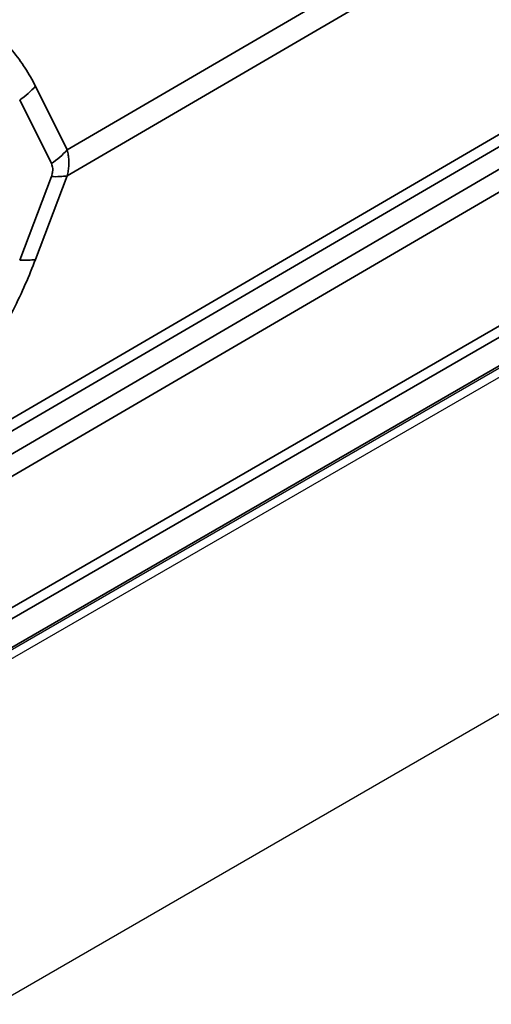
# Model space of a CAD drawing. Header units: millimetres. Extents: x 100 to 2070, y 30 to 1455.
# Tile 5 of 79: x 294 to 311, y 95 to 130. Entities that reach past the tile are written whole.
import ezdxf

# ---------------------------------------------------------------- set-up
doc = ezdxf.new("R2010")
doc.units = ezdxf.units.MM
doc.header["$LTSCALE"] = 5
doc.layers.add('_Sichtbarkanten', color=7, linetype='Continuous', lineweight=25)
doc.layers.add('Sichtbar schmal (ISO)', color=7, linetype='Continuous', lineweight=35)

msp = doc.modelspace()

# ---------------------------------------------------------------- linework, layer by layer
at = {"layer": '_Sichtbarkanten'}
for p, q in [((520.967, 238.889), (275.354, 97.084)), ((275.529, 96.865), (520.895, 238.527)), ((259.018, 75.228), (537.406, 235.955))]:
    msp.add_line(p, q, dxfattribs=at)
at = {"layer": 'Sichtbar schmal (ISO)'}
for p, q in [((275.238, 98.534), (520.839, 240.332)), ((521.013, 240.027), (275.412, 98.23)), ((275.406, 97.198), (521.019, 239.003)), ((274.778, 103.678), (362.378, 154.796)), ((362.726, 154.187), (274.778, 102.866)), ((343.129, 153.333), (295.809, 125.725)), ((343.129, 152.401), (295.809, 124.793)), ((289.483, 113.523), (347.746, 147.515)), ((289.459, 113.07), (347.723, 147.063)), ((295.809, 125.725), (294.669, 128.018)), ((295.24, 125.234), (294.101, 127.526)), ((294.101, 121.758), (295.24, 124.768)), ((294.669, 121.784), (295.809, 124.793))]:
    msp.add_line(p, q, dxfattribs=at)
for centre, major_axis, ratio, start_param, end_param in [((292.904, 128.793), (-2.239, -1.113), 0.681186, 1.775228, 2.087724), ((294.043, 126.501), (-2.239, -1.113), 0.681186, 1.775228, 2.087724), ((294.043, 126.035), (-2.338, 0.885), 0.391018, 2.24872, 2.561217), ((292.904, 123.025), (-2.338, 0.885), 0.391017, 2.248721, 2.561217)]:
    msp.add_ellipse(centre, major_axis=major_axis, ratio=ratio, start_param=start_param, end_param=end_param, dxfattribs=at)
for points, knots in [([(294.669, 128.018), (294.558, 128.242), (294.31, 128.678), (293.852, 129.299), (293.349, 129.832), (293.004, 130.125), (292.844, 130.248)], [0, 0, 0, 0, 0.0909091, 0.1818182, 0.2727273, 0.3508804, 0.3508804, 0.3508804, 0.3508804]), ([(295.809, 124.793), (295.826, 124.86), (295.839, 124.925), (295.849, 124.988), (295.858, 125.052), (295.865, 125.114), (295.868, 125.176), (295.871, 125.238), (295.871, 125.299), (295.868, 125.36), (295.865, 125.42), (295.858, 125.481), (295.849, 125.542), (295.839, 125.603), (295.826, 125.664), (295.809, 125.725)], [0.0000009, 0.0000009, 0.0000009, 0.0000009, 0.2, 0.2, 0.2, 0.4, 0.4, 0.4, 0.6, 0.6, 0.6, 0.8, 0.8, 0.8, 1, 1, 1, 1]), ([(295.24, 124.768), (295.253, 124.801), (295.263, 124.834), (295.271, 124.865), (295.271, 124.868), (295.272, 124.87), (295.273, 124.872), (295.279, 124.901), (295.284, 124.929), (295.287, 124.956), (295.287, 124.961), (295.288, 124.965), (295.288, 124.97), (295.29, 124.996), (295.291, 125.022), (295.289, 125.047), (295.289, 125.052), (295.289, 125.057), (295.288, 125.062), (295.286, 125.088), (295.282, 125.114), (295.275, 125.14), (295.274, 125.143), (295.273, 125.146), (295.273, 125.149), (295.265, 125.178), (295.254, 125.206), (295.24, 125.234)], [0.0000017, 0.0000017, 0.0000017, 0.0000017, 0.1862369, 0.1862369, 0.1862369, 0.2, 0.2, 0.2, 0.3709453, 0.3709453, 0.3709453, 0.4, 0.4, 0.4, 0.5670951, 0.5670951, 0.5670951, 0.6, 0.6, 0.6, 0.7776772, 0.7776772, 0.7776772, 0.8, 0.8, 0.8, 1, 1, 1, 1]), ([(289.483, 113.523), (289.638, 113.7), (289.965, 114.082), (290.501, 114.737), (291.085, 115.492), (291.7, 116.338), (292.306, 117.236), (292.87, 118.137), (293.388, 119.034), (293.877, 119.963), (294.316, 120.9), (294.559, 121.492), (294.669, 121.784)], [0.0000004, 0.0000004, 0.0000004, 0.0000004, 0.1, 0.2, 0.3, 0.4, 0.5, 0.6, 0.7, 0.8, 0.9, 1, 1, 1, 1])]:
    msp.add_open_spline(points, degree=3, knots=knots, dxfattribs=at)

doc.saveas('drawing.dxf')
